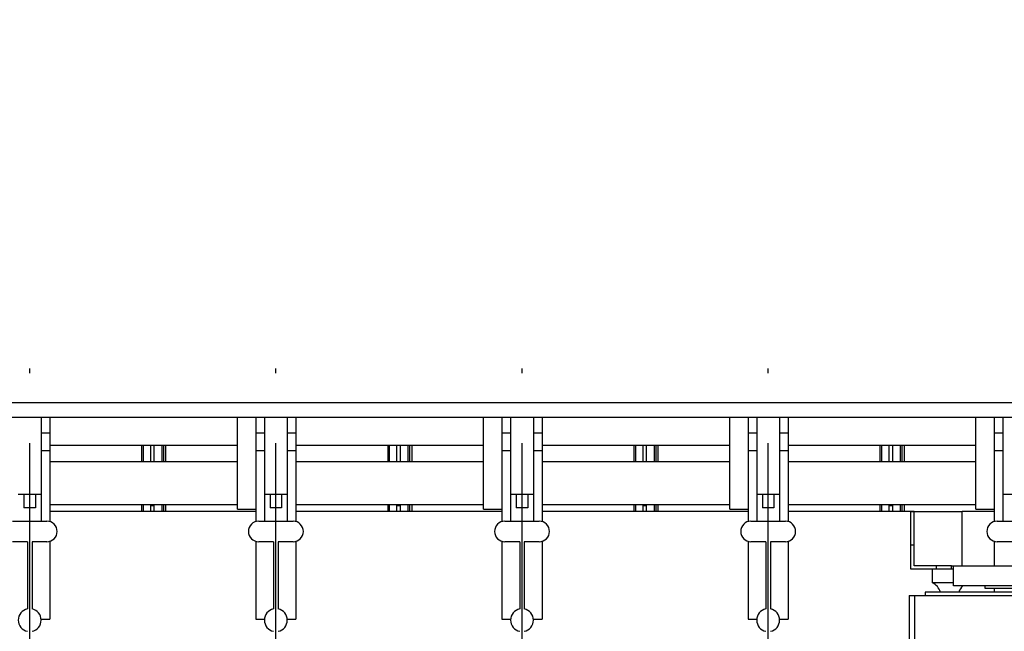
# Model space of a CAD drawing. Header units: millimetres. Extents: x 0 to 1189, y 0 to 841.
# Tile 120 of 131: x 473 to 542, y 722 to 765. Entities that reach past the tile are written whole.
import ezdxf
from ezdxf.enums import TextEntityAlignment as Align

# ---------------------------------------------------------------- set-up
doc = ezdxf.new("R2010")
doc.units = ezdxf.units.MM
doc.header["$LTSCALE"] = 65.395
doc.linetypes.add('CENTER', pattern=[0.6, 0.375, -0.075, 0.075, -0.075])
doc.layers.get('0').update_dxf_attribs({"linetype": 'CONTINUOUS'})
for name, color, linetype in [('25007_040000_IMO-2_SKL_PBL2022', 7, 'CONTINUOUS'), ('25007_040000_IMO-2_SKL_PBL2023', 7, 'CONTINUOUS'), ('25007_040000_IMO-2_SKL_PBL2025', 7, 'CONTINUOUS'), ('25007_040000_IMO-2_SKL_PBL2027', 7, 'CONTINUOUS'), ('25007_040000_TLKGS_KS_V_ABL1915', 7, 'CONTINUOUS'), ('25007_041000_TLKGS_KS_V_ABL1916', 7, 'CONTINUOUS'), ('25007_731000_20_SIMPLE1_B_ABL1917', 7, 'CONTINUOUS'), ('25007_731000_20_SIMPLE1_T1_B_PBL1918', 7, 'CONTINUOUS'), ('25007_733000_05_SIMPLE1_A_ABL1960', 7, 'CONTINUOUS'), ('25007_733000_05_SIMPLE1_T1_A_PBL1961', 7, 'CONTINUOUS'), ('25007_884500_26_SIMPLE1_T1_X_PBL1981', 7, 'CONTINUOUS'), ('25007_884500_26_SIMPLE1_T2_X_PBL1992', 7, 'CONTINUOUS'), ('25007_884500_26_SIMPLE1_T3_X_PBL1991', 7, 'CONTINUOUS'), ('25007_884500_26_SIMPLE1_X_ABL1980', 7, 'CONTINUOUS'), ('25007_884500_28_SIMPLE1_T1_X_PBL1983', 7, 'CONTINUOUS'), ('25007_884500_28_SIMPLE1_T2_X_PBL1993', 7, 'CONTINUOUS'), ('25007_884500_28_SIMPLE1_T3_X_PBL1994', 7, 'CONTINUOUS'), ('25007_884500_28_SIMPLE1_X_ABL1982', 7, 'CONTINUOUS'), ('25087_000000_IMO-2_SKL_PBL1792', 7, 'CONTINUOUS'), ('25087_000000_IMO-2_SKL_PBL1794', 7, 'CONTINUOUS'), ('25087_000000_IMO-2_SKL_PBL1795', 7, 'CONTINUOUS'), ('25087_000000_IMO-2_SKL_PBL1798', 7, 'CONTINUOUS'), ('25087_000000_IMO-2_SKL_PBL1800', 7, 'CONTINUOUS'), ('25087_000000_IMO-2_SKL_PBL1802', 7, 'CONTINUOUS'), ('25087_000000_IMO-2_SKL_PBL1803', 7, 'CONTINUOUS'), ('25087_000000_TLKGS_MARKETING_ABL1591', 7, 'CONTINUOUS'), ('25087_000000_TRENNSTELLEN_TLKGS_PBL1793', 7, 'CONTINUOUS'), ('25087_030000_TLKGS_V_ABL1592', 7, 'CONTINUOUS'), ('25087_100000_TLKGS_V_ABL1769', 7, 'CONTINUOUS'), ('25087_111000_21_SIMPLE1_A_ABL1770', 7, 'CONTINUOUS'), ('25087_111000_21_SIMPLE1_T1_A_PBL1771', 7, 'CONTINUOUS'), ('25087_111000_21_SIMPLE1_T2_A_PBL1872', 7, 'CONTINUOUS'), ('25087_111000_21_SIMPLE1_T2_A_PBL1879', 7, 'CONTINUOUS'), ('25087_111000_21_SIMPLE1_T2_A_PBL1953', 7, 'CONTINUOUS'), ('25087_111000_21_SIMPLE1_T2_A_PBL1968', 7, 'CONTINUOUS'), ('25087_111000_21_SIMPLE1_T2_A_PBL1990', 7, 'CONTINUOUS'), ('25087_111200_24_SIMPLE1_X_ABL1799', 7, 'CONTINUOUS'), ('25087_122000_01_SIMPLE1_D_ABL1801', 7, 'CONTINUOUS'), ('25087_171000_21_SIMPLE1_A_ABL2028', 7, 'CONTINUOUS'), ('25087_171000_21_SIMPLE1_T1_A_PBL2029', 7, 'CONTINUOUS'), ('25087_700000_TLKGS_V_ABL1593', 7, 'CONTINUOUS'), ('25087_727000_27_SIMPLE1_B_ABL1594', 7, 'CONTINUOUS'), ('25087_727000_27_SIMPLE1_T1_B_PBL1595', 7, 'CONTINUOUS'), ('25087_727200_01_SIMPLE1_T1_X_PBL1850', 7, 'CONTINUOUS'), ('25087_727200_01_SIMPLE1_X_ABL1849', 7, 'CONTINUOUS'), ('25087_800000_TLKGS_V_ABL1796', 7, 'CONTINUOUS'), ('25087_832000_02_SIMPLE1_B_ABL1797', 7, 'CONTINUOUS'), ('25087_832000_02_SIMPLE1_T1_B_PBL1832', 7, 'CONTINUOUS'), ('8M25C_GENSET_KPL_GRUNDRAHMEN_ABL1678', 7, 'CONTINUOUS'), ('new_view_8_VBL1588', 7, 'CONTINUOUS')]:
    doc.layers.add(name, color=color, linetype=linetype)
doc.styles.get("Standard").update_dxf_attribs({"font": 'txt', "width": 0.6})
doc.dimstyles.new('DIMSTYLE_2', dxfattribs={"dimtxt": 3.5, "dimasz": 3.5, "dimexe": 1.8, "dimexo": 0, "dimgap": 0.875, "dimtad": 1, "dimlfac": 25, "dimdsep": 46, "dimtxsty": 'Standard', "dimblk": '_FILLED', "dimblk1": '_FILLED', "dimblk2": '_FILLED', "dimcen": 0.09, "dimadec": 0, "dimazin": 0, "dimtp": 2, "dimtm": 2, "dimtfac": 1, "dimtofl": 0, "dimtmove": 0, "dimatfit": 3, "dimldrblk": '_FILLED', "dimfxl": 1, "dimtolj": 1, "dimarcsym": 0})

# ---------------------------------------------------------------- blocks, each defined once
blk = doc.blocks.new('_FILLED')
at = {"color": 0, "linetype": 'ByBlock'}
blk.add_solid([(0, 0), (-1, 0.167), (-1, -0.167)], dxfattribs=at)
blk = doc.blocks.new('*D12')
at = {"color": 2, "linetype": 'Continuous'}
for p, q in [((371.92, 794.92), (371.92, 806.714)), ((560, 740.6), (560, 806.714)), ((371.92, 804.914), (465.96, 804.914)), ((560, 804.914), (465.96, 804.914))]:
    blk.add_line(p, q, dxfattribs=at)
at = {"color": 2, "linetype": 'Continuous', "xscale": 3.5, "yscale": 3.5, "zscale": 3.5, "rotation": 180}
blk.add_blockref('_FILLED', (371.92, 804.914), dxfattribs=at)
at = {"color": 2, "linetype": 'Continuous', "xscale": 3.5, "yscale": 3.5, "zscale": 3.5}
blk.add_blockref('_FILLED', (560, 804.914), dxfattribs=at)
at = {"color": 2, "linetype": 'Continuous', "width": 0.690476}
blk.add_text('4702', height=3.5, dxfattribs=at).set_placement((465.96, 805.789), align=Align.CENTER)
blk = doc.blocks.new('25087_727000_27_SIMPLE1_T1_B_PBL1595', base_point=(472.175, 762.173))
at = {"layer": '25087_727000_27_SIMPLE1_T1_B_PBL1595', "color": 7, "linetype": 'Continuous'}
for p, q in [((571.68, 738.2), (429.946, 738.2)), ((571.68, 737.16), (429.946, 737.16))]:
    blk.add_line(p, q, dxfattribs=at)
blk = doc.blocks.new('25087_000000_IMO-2_SKL_PBL1803', base_point=(496.94, 701.1))
at = {"layer": '25087_000000_IMO-2_SKL_PBL1803', "color": 40, "linetype": 'Continuous'}
for p, q in [((489.8, 730.6), (475.4, 730.6)), ((507, 730.6), (492.6, 730.6)), ((524.2, 730.6), (509.8, 730.6)), ((535.56, 730.6), (527, 730.6)), ((541.4, 730.6), (539.16, 730.6))]:
    blk.add_line(p, q, dxfattribs=at)
blk = doc.blocks.new('25087_727000_27_SIMPLE1_B_ABL1594', base_point=(476.275, 729.393))
at = {"layer": '25087_000000_IMO-2_SKL_PBL1803'}
blk.add_blockref('25087_000000_IMO-2_SKL_PBL1803', (496.94, 701.1), dxfattribs=at)
at = {"layer": '25087_727000_27_SIMPLE1_T1_B_PBL1595'}
blk.add_blockref('25087_727000_27_SIMPLE1_T1_B_PBL1595', (472.175, 762.173), dxfattribs=at)
blk = doc.blocks.new('25087_727200_01_SIMPLE1_T1_X_PBL1850', base_point=(499.8, 729.68))
at = {"layer": '25087_727200_01_SIMPLE1_T1_X_PBL1850', "color": 7, "linetype": 'Continuous'}
for p, q in [((474.8, 737.16), (474.8, 729.92)), ((475.4, 737.16), (475.4, 729.892)), ((489.8, 737.16), (489.8, 729.892)), ((490.4, 737.16), (490.4, 729.92)), ((492, 737.16), (492, 729.92)), ((492.6, 737.16), (492.6, 729.892)), ((507, 737.16), (507, 729.892)), ((507.6, 737.16), (507.6, 729.92)), ((509.2, 737.16), (509.2, 729.92)), ((509.8, 737.16), (509.8, 729.892)), ((524.2, 737.16), (524.2, 729.892)), ((524.8, 737.16), (524.8, 729.92)), ((526.4, 737.16), (526.4, 729.92)), ((527, 737.16), (527, 729.892)), ((541.4, 737.16), (541.4, 729.892)), ((542, 737.16), (542, 729.92)), ((474.8, 736.104), (475.4, 736.104)), ((489.8, 736.104), (490.4, 736.104)), ((492, 736.104), (492.6, 736.104)), ((507, 736.104), (507.6, 736.104)), ((509.2, 736.104), (509.8, 736.104)), ((524.2, 736.104), (524.8, 736.104)), ((526.4, 736.104), (527, 736.104)), ((541.4, 736.104), (542, 736.104)), ((474.8, 734.864), (475.4, 734.864)), ((489.8, 734.864), (490.4, 734.864)), ((492, 734.864), (492.6, 734.864)), ((507, 734.864), (507.6, 734.864)), ((509.2, 734.864), (509.8, 734.864)), ((524.2, 734.864), (524.8, 734.864)), ((526.4, 734.864), (527, 734.864)), ((541.4, 734.864), (542, 734.864)), ((473.2, 731.8), (474.8, 731.8)), ((473.6, 731.8), (473.6, 730.84)), ((474.4, 731.8), (474.4, 730.84)), ((490.4, 731.8), (492, 731.8)), ((490.8, 731.8), (490.8, 730.84)), ((491.6, 731.8), (491.6, 730.84)), ((507.6, 731.8), (509.2, 731.8)), ((508, 731.8), (508, 730.84)), ((508.8, 731.8), (508.8, 730.84)), ((524.8, 731.8), (526.4, 731.8)), ((525.2, 731.8), (525.2, 730.84)), ((526, 731.8), (526, 730.84)), ((542, 731.8), (543.6, 731.8)), ((474.4, 730.84), (473.6, 730.84)), ((491.6, 730.84), (490.8, 730.84)), ((508.8, 730.84), (508, 730.84)), ((526, 730.84), (525.2, 730.84)), ((472.8, 729.92), (475.2, 729.92)), ((490, 729.92), (492.4, 729.92)), ((507.2, 729.92), (509.6, 729.92)), ((524.4, 729.92), (526.8, 729.92)), ((541.6, 729.92), (544, 729.92)), ((473.84, 728.48), (472.8, 728.48)), ((473.84, 728.48), (473.84, 723.784)), ((474.16, 728.48), (474.16, 723.784)), ((475.2, 728.48), (474.16, 728.48)), ((475.4, 728.508), (475.4, 723.064)), ((489.8, 728.508), (489.8, 723.064)), ((491.04, 728.48), (490, 728.48)), ((491.04, 728.48), (491.04, 723.784)), ((491.36, 728.48), (491.36, 723.784)), ((492.4, 728.48), (491.36, 728.48)), ((492.6, 728.508), (492.6, 723.064)), ((507, 728.508), (507, 723.064)), ((508.24, 728.48), (507.2, 728.48)), ((508.24, 728.48), (508.24, 723.784)), ((508.56, 728.48), (508.56, 723.784)), ((509.6, 728.48), (508.56, 728.48)), ((509.8, 728.508), (509.8, 723.064)), ((524.2, 728.508), (524.2, 723.064)), ((525.44, 728.48), (524.4, 728.48)), ((525.44, 728.48), (525.44, 723.784)), ((525.76, 728.48), (525.76, 723.784)), ((526.8, 728.48), (525.76, 728.48)), ((527, 728.508), (527, 723.064)), ((541.4, 728.508), (541.4, 726.8)), ((542.64, 728.48), (541.6, 728.48)), ((541.4, 725.2), (541.4, 724.96)), ((474.797, 723.064), (475.4, 723.064)), ((489.8, 723.064), (490.403, 723.064)), ((491.997, 723.064), (492.6, 723.064)), ((507, 723.064), (507.603, 723.064)), ((509.197, 723.064), (509.8, 723.064)), ((524.2, 723.064), (524.803, 723.064)), ((526.397, 723.064), (527, 723.064))]:
    blk.add_line(p, q, dxfattribs=at)
for centre, radius, start, end in [((475.2, 729.2), 0.72, 270, 90), ((490, 729.2), 0.72, 90, 270), ((492.4, 729.2), 0.72, 270, 90), ((507.2, 729.2), 0.72, 90, 270), ((509.6, 729.2), 0.72, 270, 90), ((524.4, 729.2), 0.72, 90, 270), ((526.8, 729.2), 0.72, 270, 90), ((541.6, 729.2), 0.72, 90, 270), ((474, 723), 0.8, 101.53696, 258.46304), ((474, 723), 0.8, 281.53696, 78.46304), ((491.2, 723), 0.8, 101.53696, 258.46304), ((491.2, 723), 0.8, 281.53696, 78.46304), ((508.4, 723), 0.8, 101.53696, 258.46304), ((508.4, 723), 0.8, 281.53696, 78.46304), ((525.6, 723), 0.8, 101.53696, 258.46304), ((525.6, 723), 0.8, 281.53696, 78.46304)]:
    blk.add_arc(centre, radius, start, end, dxfattribs=at)
blk = doc.blocks.new('25087_727200_01_SIMPLE1_X_ABL1849', base_point=(499.8, 729.6801))
at = {"layer": '25087_727200_01_SIMPLE1_T1_X_PBL1850'}
blk.add_blockref('25087_727200_01_SIMPLE1_T1_X_PBL1850', (499.8, 729.6801), dxfattribs=at)
blk = doc.blocks.new('25087_700000_TLKGS_V_ABL1593', base_point=(476.275, 729.393))
at = {"layer": '25087_727000_27_SIMPLE1_B_ABL1594'}
blk.add_blockref('25087_727000_27_SIMPLE1_B_ABL1594', (476.275, 729.393), dxfattribs=at)
at = {"layer": '25087_727200_01_SIMPLE1_X_ABL1849'}
blk.add_blockref('25087_727200_01_SIMPLE1_X_ABL1849', (499.8, 729.68), dxfattribs=at)
blk = doc.blocks.new('25087_111000_21_SIMPLE1_T1_A_PBL1771', base_point=(497.3, 701.1))
at = {"layer": '25087_111000_21_SIMPLE1_T1_A_PBL1771', "color": 7, "linetype": 'Continuous'}
for p, q in [((489.8, 730.6), (475.4, 730.6)), ((507, 730.6), (492.6, 730.6)), ((524.2, 730.6), (509.8, 730.6)), ((535.56, 730.6), (527, 730.6)), ((541.4, 730.6), (539.16, 730.6))]:
    blk.add_line(p, q, dxfattribs=at)
blk = doc.blocks.new('25087_000000_IMO-2_SKL_PBL1795', base_point=(496.94, 701.1))
at = {"layer": '25087_000000_IMO-2_SKL_PBL1795', "color": 40, "linetype": 'Continuous'}
for p, q in [((489.8, 730.6), (475.4, 730.6)), ((507, 730.6), (492.6, 730.6)), ((524.2, 730.6), (509.8, 730.6)), ((535.56, 730.6), (527, 730.6)), ((541.4, 730.6), (539.16, 730.6))]:
    blk.add_line(p, q, dxfattribs=at)
blk = doc.blocks.new('25087_111000_21_SIMPLE1_T2_A_PBL1872', base_point=(473.96, 732.921))
at = {"layer": '25087_111000_21_SIMPLE1_T2_A_PBL1872', "color": 7, "linetype": 'Continuous'}
for p, q in [((465.48, 735.242), (465.48, 734.084)), ((466.051, 734.084), (466.051, 735.242)), ((466.164, 734.084), (466.164, 735.242)), ((466.319, 734.084), (466.319, 735.242)), ((481.837, 734.084), (481.837, 735.242)), ((481.949, 734.084), (481.949, 735.242)), ((482.44, 735.242), (482.44, 734.084)), ((465.48, 731.084), (465.48, 730.6)), ((466.051, 730.6), (466.051, 731.084)), ((466.164, 730.6), (466.164, 731.084)), ((466.319, 730.6), (466.319, 731.084)), ((481.837, 730.6), (481.837, 731.084)), ((481.949, 730.6), (481.949, 731.084)), ((482.44, 731.084), (482.44, 730.6))]:
    blk.add_line(p, q, dxfattribs=at)
blk = doc.blocks.new('25087_111000_21_SIMPLE1_T2_A_PBL1879', base_point=(491.16, 732.921))
at = {"layer": '25087_111000_21_SIMPLE1_T2_A_PBL1879', "color": 7, "linetype": 'Continuous'}
for p, q in [((482.68, 735.242), (482.68, 734.084)), ((483.251, 734.084), (483.251, 735.242)), ((483.364, 734.084), (483.364, 735.242)), ((483.519, 734.084), (483.519, 735.242)), ((499.037, 734.084), (499.037, 735.242)), ((499.149, 734.084), (499.149, 735.242)), ((499.64, 735.242), (499.64, 734.084)), ((482.68, 731.084), (482.68, 730.6)), ((483.251, 730.6), (483.251, 731.084)), ((483.364, 730.6), (483.364, 731.084)), ((483.519, 730.6), (483.519, 731.084)), ((499.037, 730.6), (499.037, 731.084)), ((499.149, 730.6), (499.149, 731.084)), ((499.64, 731.084), (499.64, 730.6))]:
    blk.add_line(p, q, dxfattribs=at)
blk = doc.blocks.new('25087_111000_21_SIMPLE1_T2_A_PBL1953', base_point=(508.36, 732.921))
at = {"layer": '25087_111000_21_SIMPLE1_T2_A_PBL1953', "color": 7, "linetype": 'Continuous'}
for p, q in [((499.88, 735.242), (499.88, 734.084)), ((500.451, 734.084), (500.451, 735.242)), ((500.564, 734.084), (500.564, 735.242)), ((500.719, 734.084), (500.719, 735.242)), ((516.237, 734.084), (516.237, 735.242)), ((516.349, 734.084), (516.349, 735.242)), ((516.84, 735.242), (516.84, 734.084)), ((499.88, 731.084), (499.88, 730.6)), ((500.451, 730.6), (500.451, 731.084)), ((500.564, 730.6), (500.564, 731.084)), ((500.719, 730.6), (500.719, 731.084)), ((516.237, 730.6), (516.237, 731.084)), ((516.349, 730.6), (516.349, 731.084)), ((516.84, 731.084), (516.84, 730.6))]:
    blk.add_line(p, q, dxfattribs=at)
blk = doc.blocks.new('25087_111000_21_SIMPLE1_T2_A_PBL1968', base_point=(525.56, 732.921))
at = {"layer": '25087_111000_21_SIMPLE1_T2_A_PBL1968', "color": 7, "linetype": 'Continuous'}
for p, q in [((517.08, 735.242), (517.08, 734.084)), ((517.651, 734.084), (517.651, 735.242)), ((517.764, 734.084), (517.764, 735.242)), ((517.919, 734.084), (517.919, 735.242)), ((533.437, 734.084), (533.437, 735.242)), ((533.549, 734.084), (533.549, 735.242)), ((534.04, 735.242), (534.04, 734.084)), ((517.08, 731.084), (517.08, 730.6)), ((517.651, 730.6), (517.651, 731.084)), ((517.764, 730.6), (517.764, 731.084)), ((517.919, 730.6), (517.919, 731.084)), ((533.437, 730.6), (533.437, 731.084)), ((533.549, 730.6), (533.549, 731.084)), ((534.04, 731.084), (534.04, 730.6))]:
    blk.add_line(p, q, dxfattribs=at)
blk = doc.blocks.new('25087_111000_21_SIMPLE1_T2_A_PBL1990', base_point=(542.76, 732.921))
at = {"layer": '25087_111000_21_SIMPLE1_T2_A_PBL1990', "color": 7, "linetype": 'Continuous'}
for p, q in [((534.28, 735.242), (534.28, 734.084)), ((534.851, 734.084), (534.851, 735.242)), ((534.964, 734.084), (534.964, 735.242)), ((535.119, 734.084), (535.119, 735.242)), ((550.637, 734.084), (550.637, 735.242)), ((550.749, 734.084), (550.749, 735.242)), ((551.24, 735.242), (551.24, 734.084)), ((534.28, 731.084), (534.28, 730.6)), ((534.851, 730.6), (534.851, 731.084)), ((534.964, 730.6), (534.964, 731.084)), ((535.119, 730.6), (535.119, 731.084)), ((550.637, 730.6), (550.637, 731.084)), ((550.749, 730.6), (550.749, 731.084)), ((551.24, 731.084), (551.24, 730.6))]:
    blk.add_line(p, q, dxfattribs=at)
blk = doc.blocks.new('25087_111000_21_SIMPLE1_A_ABL1770', base_point=(497.3, 704.38))
at = {"layer": '25087_000000_IMO-2_SKL_PBL1795'}
blk.add_blockref('25087_000000_IMO-2_SKL_PBL1795', (496.94, 701.1), dxfattribs=at)
at = {"layer": '25087_111000_21_SIMPLE1_T1_A_PBL1771'}
blk.add_blockref('25087_111000_21_SIMPLE1_T1_A_PBL1771', (497.3, 701.1), dxfattribs=at)
at = {"layer": '25087_111000_21_SIMPLE1_T2_A_PBL1872'}
blk.add_blockref('25087_111000_21_SIMPLE1_T2_A_PBL1872', (473.96, 732.921), dxfattribs=at)
at = {"layer": '25087_111000_21_SIMPLE1_T2_A_PBL1879'}
blk.add_blockref('25087_111000_21_SIMPLE1_T2_A_PBL1879', (491.16, 732.921), dxfattribs=at)
at = {"layer": '25087_111000_21_SIMPLE1_T2_A_PBL1953'}
blk.add_blockref('25087_111000_21_SIMPLE1_T2_A_PBL1953', (508.36, 732.921), dxfattribs=at)
at = {"layer": '25087_111000_21_SIMPLE1_T2_A_PBL1968'}
blk.add_blockref('25087_111000_21_SIMPLE1_T2_A_PBL1968', (525.56, 732.921), dxfattribs=at)
at = {"layer": '25087_111000_21_SIMPLE1_T2_A_PBL1990'}
blk.add_blockref('25087_111000_21_SIMPLE1_T2_A_PBL1990', (542.76, 732.921), dxfattribs=at)
blk = doc.blocks.new('25087_000000_IMO-2_SKL_PBL1800', base_point=(496.94, 701.1))
at = {"layer": '25087_000000_IMO-2_SKL_PBL1800', "color": 40, "linetype": 'Continuous'}
for p, q in [((489.8, 730.6), (475.4, 730.6)), ((507, 730.6), (492.6, 730.6)), ((524.2, 730.6), (509.8, 730.6)), ((535.56, 730.6), (527, 730.6)), ((541.4, 730.6), (539.16, 730.6))]:
    blk.add_line(p, q, dxfattribs=at)
blk = doc.blocks.new('25087_111200_24_SIMPLE1_X_ABL1799', base_point=(496.94, 701.1))
at = {"layer": '25087_000000_IMO-2_SKL_PBL1800'}
blk.add_blockref('25087_000000_IMO-2_SKL_PBL1800', (496.94, 701.1), dxfattribs=at)
blk = doc.blocks.new('25087_000000_IMO-2_SKL_PBL1802', base_point=(496.94, 701.1))
at = {"layer": '25087_000000_IMO-2_SKL_PBL1802', "color": 40, "linetype": 'Continuous'}
for p, q in [((489.8, 730.6), (475.4, 730.6)), ((507, 730.6), (492.6, 730.6)), ((524.2, 730.6), (509.8, 730.6)), ((535.56, 730.6), (527, 730.6)), ((541.4, 730.6), (539.16, 730.6))]:
    blk.add_line(p, q, dxfattribs=at)
blk = doc.blocks.new('25087_122000_01_SIMPLE1_D_ABL1801', base_point=(496.94, 701.1))
at = {"layer": '25087_000000_IMO-2_SKL_PBL1802'}
blk.add_blockref('25087_000000_IMO-2_SKL_PBL1802', (496.94, 701.1), dxfattribs=at)
blk = doc.blocks.new('25087_171000_21_SIMPLE1_T1_A_PBL2029', base_point=(508.62, 733.88))
at = {"layer": '25087_171000_21_SIMPLE1_T1_A_PBL2029', "color": 7, "linetype": 'Continuous'}
for p, q in [((482.68, 731), (482.44, 731)), ((499.88, 731), (499.64, 731)), ((517.08, 731), (516.84, 731)), ((534.28, 731), (534.04, 731))]:
    blk.add_line(p, q, dxfattribs=at)
blk = doc.blocks.new('25087_171000_21_SIMPLE1_A_ABL2028', base_point=(508.62, 733.88))
at = {"layer": '25087_171000_21_SIMPLE1_T1_A_PBL2029'}
blk.add_blockref('25087_171000_21_SIMPLE1_T1_A_PBL2029', (508.62, 733.88), dxfattribs=at)
blk = doc.blocks.new('25087_100000_TLKGS_V_ABL1769', base_point=(497.3, 704.38))
at = {"layer": '25087_111000_21_SIMPLE1_A_ABL1770'}
blk.add_blockref('25087_111000_21_SIMPLE1_A_ABL1770', (497.3, 704.38), dxfattribs=at)
at = {"layer": '25087_111200_24_SIMPLE1_X_ABL1799'}
blk.add_blockref('25087_111200_24_SIMPLE1_X_ABL1799', (496.94, 701.1), dxfattribs=at)
at = {"layer": '25087_122000_01_SIMPLE1_D_ABL1801'}
blk.add_blockref('25087_122000_01_SIMPLE1_D_ABL1801', (496.94, 701.1), dxfattribs=at)
at = {"layer": '25087_171000_21_SIMPLE1_A_ABL2028'}
blk.add_blockref('25087_171000_21_SIMPLE1_A_ABL2028', (508.62, 733.88), dxfattribs=at)
blk = doc.blocks.new('25087_000000_IMO-2_SKL_PBL1798', base_point=(496.94, 701.1))
at = {"layer": '25087_000000_IMO-2_SKL_PBL1798', "color": 40, "linetype": 'Continuous'}
for p, q in [((489.8, 730.6), (475.4, 730.6)), ((507, 730.6), (492.6, 730.6)), ((524.2, 730.6), (509.8, 730.6)), ((535.56, 730.6), (527, 730.6)), ((541.4, 730.6), (539.16, 730.6))]:
    blk.add_line(p, q, dxfattribs=at)
blk = doc.blocks.new('25087_832000_02_SIMPLE1_T1_B_PBL1832', base_point=(496.98, 733.961))
at = {"layer": '25087_832000_02_SIMPLE1_T1_B_PBL1832', "color": 7, "linetype": 'Continuous'}
for p, q in [((488.52, 730.762), (488.52, 737.16)), ((505.72, 730.762), (505.72, 737.16)), ((522.92, 730.762), (522.92, 737.16)), ((540.12, 730.762), (540.12, 737.16)), ((475.4, 735.242), (488.52, 735.242)), ((492.6, 735.242), (505.72, 735.242)), ((509.8, 735.242), (522.92, 735.242)), ((527, 735.242), (540.12, 735.242)), ((475.4, 734.084), (488.52, 734.084)), ((492.6, 734.084), (505.72, 734.084)), ((509.8, 734.084), (522.92, 734.084)), ((527, 734.084), (540.12, 734.084)), ((475.4, 731.084), (488.52, 731.084)), ((488.52, 730.762), (489.8, 730.762)), ((492.6, 731.084), (505.72, 731.084)), ((505.72, 730.762), (507, 730.762)), ((509.8, 731.084), (522.92, 731.084)), ((522.92, 730.762), (524.2, 730.762)), ((527, 731.084), (540.12, 731.084)), ((540.12, 730.762), (541.4, 730.762))]:
    blk.add_line(p, q, dxfattribs=at)
blk = doc.blocks.new('25087_832000_02_SIMPLE1_B_ABL1797', base_point=(496.94, 704.38))
at = {"layer": '25087_000000_IMO-2_SKL_PBL1798'}
blk.add_blockref('25087_000000_IMO-2_SKL_PBL1798', (496.94, 701.1), dxfattribs=at)
at = {"layer": '25087_832000_02_SIMPLE1_T1_B_PBL1832'}
blk.add_blockref('25087_832000_02_SIMPLE1_T1_B_PBL1832', (496.98, 733.961), dxfattribs=at)
blk = doc.blocks.new('25087_800000_TLKGS_V_ABL1796', base_point=(496.94, 704.3801))
at = {"layer": '25087_832000_02_SIMPLE1_B_ABL1797'}
blk.add_blockref('25087_832000_02_SIMPLE1_B_ABL1797', (496.94, 704.3801), dxfattribs=at)
blk = doc.blocks.new('25087_030000_TLKGS_V_ABL1592', base_point=(476.635, 729.393))
at = {"layer": '25087_100000_TLKGS_V_ABL1769'}
blk.add_blockref('25087_100000_TLKGS_V_ABL1769', (497.3, 704.38), dxfattribs=at)
at = {"layer": '25087_700000_TLKGS_V_ABL1593'}
blk.add_blockref('25087_700000_TLKGS_V_ABL1593', (476.275, 729.393), dxfattribs=at)
at = {"layer": '25087_800000_TLKGS_V_ABL1796'}
blk.add_blockref('25087_800000_TLKGS_V_ABL1796', (496.94, 704.38), dxfattribs=at)
blk = doc.blocks.new('25007_731000_20_SIMPLE1_T1_B_PBL1918', base_point=(580.94, 687.72))
at = {"layer": '25007_731000_20_SIMPLE1_T1_B_PBL1918', "color": 7, "linetype": 'Continuous'}
for p, q in [((580.6, 702.84), (580.92, 702.84)), ((580.92, 702.84), (580.92, 697.5)), ((581.28, 701.04), (580.92, 701.4)), ((580.92, 690.7), (580.92, 678.72)), ((581.28, 678.96), (581.04, 678.72)), ((580.92, 676.32), (580.92, 675.072)), ((580.92, 672.672), (580.92, 672.6)), ((580.92, 672.6), (581.28, 672.6))]:
    blk.add_line(p, q, dxfattribs=at)
blk = doc.blocks.new('25007_040000_IMO-2_SKL_PBL2027', base_point=(565.64, 701.1))
at = {"layer": '25007_040000_IMO-2_SKL_PBL2027', "color": 40, "linetype": 'Continuous'}
for p, q in [((558.6, 730.6), (551.4, 730.6)), ((563.96, 730.6), (561.4, 730.6)), ((579.88, 730.6), (567.56, 730.6)), ((579.88, 702.687), (579.88, 730.6)), ((579.88, 697.5), (579.88, 701.004)), ((579.88, 687.196), (579.88, 690.7)), ((579.88, 678.72), (579.88, 685.513)), ((579.88, 675.072), (579.88, 676.32)), ((579.88, 671.6), (579.88, 672.672))]:
    blk.add_line(p, q, dxfattribs=at)
blk = doc.blocks.new('25007_731000_20_SIMPLE1_B_ABL1917', base_point=(566.34, 701.1))
at = {"layer": '25007_040000_IMO-2_SKL_PBL2027'}
blk.add_blockref('25007_040000_IMO-2_SKL_PBL2027', (565.64, 701.1), dxfattribs=at)
at = {"layer": '25007_731000_20_SIMPLE1_T1_B_PBL1918'}
blk.add_blockref('25007_731000_20_SIMPLE1_T1_B_PBL1918', (580.94, 687.72), dxfattribs=at)
blk = doc.blocks.new('25007_733000_05_SIMPLE1_T1_A_PBL1961', base_point=(578, 697.483))
at = {"layer": '25007_733000_05_SIMPLE1_T1_A_PBL1961', "color": 7, "linetype": 'Continuous'}
for p, q in [((573.48, 710.06), (573.339, 709.06)), ((573.48, 710.06), (577.48, 710.06)), ((577.48, 710.06), (577.621, 709.06)), ((572.4, 709.06), (578.56, 709.06)), ((572.4, 709.06), (572.4, 702.42)), ((578.56, 709.06), (578.56, 702.42)), ((584.08, 707.9), (584.48, 707.9)), ((584.08, 707.9), (584.08, 698.257)), ((584.48, 707.9), (584.48, 698.317)), ((572.4, 703.035), (570.374, 702.794)), ((580.28, 702.64), (578.56, 702.844)), ((580.28, 701.004), (580.28, 702.64)), ((569.58, 701.9), (569.58, 686.3)), ((571.48, 701.98), (579.48, 701.98)), ((571.48, 701.98), (571.48, 701.54)), ((572.18, 702.42), (578.78, 702.42)), ((572.18, 702.42), (572.18, 701.98)), ((578.78, 702.42), (578.78, 701.98)), ((579.48, 701.98), (579.48, 701.14)), ((571.08, 701.54), (578.28, 701.54)), ((571.08, 701.54), (571.08, 698.3)), ((578.28, 701.54), (578.28, 698.3)), ((579.48, 701.14), (578.28, 701.14)), ((579.78, 701.004), (580.28, 701.004)), ((579.78, 697.5), (579.78, 701.004)), ((586.12, 698.101), (586.12, 699.465)), ((586.32, 698.101), (586.32, 699.465)), ((581.48, 698.384), (583.48, 698.384)), ((581.48, 698.384), (581.48, 696.698)), ((582.44, 698.357), (584.08, 698.357)), ((582.44, 697.984), (582.44, 698.357)), ((583.48, 698.384), (583.48, 698.357)), ((584.72, 698.577), (584.44, 698.157)), ((584.48, 698.417), (584.72, 698.777)), ((584.72, 698.577), (584.72, 698.777)), ((584.989, 698.288), (585.089, 698.438)), ((585.089, 698.438), (585.089, 698.638)), ((585.089, 698.438), (585.162, 698.401)), ((585.162, 698.401), (585.248, 698.53)), ((585.162, 698.201), (585.162, 698.401)), ((585.248, 698.33), (585.162, 698.201)), ((585.248, 698.33), (585.248, 698.53)), ((578.28, 698.3), (571.08, 698.3)), ((571.88, 698.3), (571.88, 688.3)), ((577.48, 698.3), (577.48, 695.375)), ((578.28, 698.3), (578.28, 688.94)), ((578.28, 697.949), (579.78, 697.949)), ((581.48, 698.184), (582.44, 698.184)), ((581.48, 697.984), (583.48, 697.984)), ((581.48, 697.784), (583.48, 697.784)), ((584.44, 698.157), (582.44, 698.157)), ((583.48, 697.984), (583.48, 697.784)), ((583.48, 697.784), (583.48, 696.698)), ((584.44, 698.157), (584.44, 698.197)), ((585.162, 698.201), (584.989, 698.288)), ((586.028, 698.001), (585.428, 697.481)), ((585.428, 697.655), (585.628, 697.655)), ((585.428, 697.481), (585.428, 697.655)), ((586.028, 698.201), (585.628, 697.855)), ((585.628, 697.655), (585.628, 697.855)), ((586.12, 698.201), (586.028, 698.201)), ((586.028, 698.201), (586.028, 698.001)), ((586.403, 698.001), (586.028, 698.001)), ((586.403, 698.201), (586.32, 698.201)), ((586.403, 695.403), (586.403, 698.201)), ((571.88, 697.46), (571.08, 697.185)), ((571.08, 697.185), (571.08, 691.015)), ((581.48, 697.5), (578.28, 697.5)), ((583.48, 696.944), (585.26, 696.944)), ((585.26, 697.031), (585.46, 697.031)), ((585.26, 696.944), (585.26, 697.031)), ((585.28, 697.031), (585.28, 690.7)), ((585.628, 697.481), (585.711, 697.481)), ((585.711, 697.481), (585.853, 697.604)), ((581.48, 696.698), (583.48, 696.698)), ((585.711, 696.815), (585.28, 696.815)), ((585.711, 696.615), (585.28, 696.615)), ((585.28, 696.269), (586.12, 696.269)), ((585.711, 696.815), (585.711, 696.615)), ((585.84, 696.269), (585.84, 691.928)), ((586.12, 696.269), (586.12, 695.403)), ((585.84, 695.819), (586.12, 695.819)), ((585.84, 695.499), (586.12, 695.499)), ((586.12, 695.403), (586.403, 695.403)), ((577.48, 692.825), (577.48, 688.3)), ((585.28, 691.928), (585.84, 691.928)), ((571.88, 690.74), (571.08, 691.015)), ((585.28, 690.7), (578.28, 690.7)), ((578.28, 690.251), (579.78, 690.251)), ((579.78, 687.196), (579.78, 690.7)), ((577.48, 688.94), (578.28, 688.94)), ((571.88, 688.3), (577.48, 688.3)), ((573.28, 688.3), (573.28, 687.604)), ((576.08, 688.3), (576.08, 687.604)), ((573.28, 687.604), (576.08, 687.604)), ((573.84, 687.604), (573.84, 686.604)), ((575.52, 687.604), (575.52, 686.604)), ((580.28, 687.196), (579.78, 687.196)), ((580.28, 685.56), (580.28, 687.196)), ((578.16, 686.22), (571.2, 686.22)), ((573.84, 686.604), (572.501, 686.22)), ((573.84, 686.604), (575.52, 686.604)), ((575.52, 686.604), (576.859, 686.22)), ((570.374, 685.406), (570.815, 685.354)), ((578.545, 685.354), (580.28, 685.56)), ((578.16, 685.18), (571.2, 685.18)), ((572.275, 685.18), (574.574, 684.906)), ((574.786, 684.906), (577.085, 685.18))]:
    blk.add_line(p, q, dxfattribs=at)
blk.add_circle((586.22, 699.637), 0.2, dxfattribs=at)
for centre, radius, start, end in [((584.28, 708.124), 0.3, 311.81031, 228.18969), ((570.48, 701.9), 0.9, 96.78897, 180), ((570.48, 686.3), 0.9, 180, 263.21103), ((571.2, 685.7), 0.52, 90, 270), ((578.16, 685.7), 0.52, 270, 90), ((574.68, 685.8), 0.9, 263.21103, 276.78897)]:
    blk.add_arc(centre, radius, start, end, dxfattribs=at)
blk.add_ellipse((584.28, 698.017), major_axis=(0.195, 0.315), ratio=0.145898, start_param=-0.875325, end_param=-0.231824, dxfattribs=at)
for points, knots in [([(584.72, 698.777), (584.753, 698.77), (584.88, 698.738), (585.004, 698.686), (585.089, 698.638)], [0, 0, 0, 0, 0.253178, 1, 1, 1, 1]), ([(585.089, 698.438), (585.004, 698.486), (584.88, 698.538), (584.753, 698.57), (584.72, 698.577)], [0, 0, 0, 0, 0.746822, 1, 1, 1, 1]), ([(585.248, 698.53), (585.353, 698.446), (585.532, 698.242), (585.616, 697.983), (585.628, 697.855)], [0, 0, 0, 0, 0.511084, 1, 1, 1, 1]), ([(585.628, 697.655), (585.616, 697.783), (585.532, 698.042), (585.353, 698.246), (585.248, 698.33)], [0, 0, 0, 0, 0.488916, 1, 1, 1, 1]), ([(584.28, 698.157), (584.254, 698.157), (584.205, 698.162), (584.132, 698.183), (584.08, 698.226), (584.08, 698.257)], [0, 0, 0, 0, 0.324331, 0.612802, 1, 1, 1, 1]), ([(584.44, 698.197), (584.43, 698.19), (584.38, 698.165), (584.323, 698.157), (584.28, 698.157)], [0, 0, 0, 0, 0.216549, 1, 1, 1, 1]), ([(585.853, 697.604), (585.881, 697.629), (585.955, 697.661), (586.072, 697.651), (586.168, 697.588), (586.194, 697.515), (586.194, 697.481)], [0, 0, 0, 0, 0.25594, 0.518983, 0.768743, 1, 1, 1, 1]), ([(586.12, 698.101), (586.12, 698.086), (586.151, 698.059), (586.202, 698.05), (586.261, 698.05), (586.32, 698.075), (586.32, 698.101)], [0, 0, 0, 0, 0.196321, 0.422947, 0.670307, 1, 1, 1, 1]), ([(585.46, 697.031), (585.484, 697.065), (585.568, 697.203), (585.617, 697.362), (585.628, 697.481)], [0, 0, 0, 0, 0.255459, 1, 1, 1, 1]), ([(586.118, 697.546), (585.997, 697.462), (585.79, 697.247), (585.711, 696.955), (585.711, 696.815)], [0, 0, 0, 0, 0.513228, 1, 1, 1, 1]), ([(586.118, 697.346), (585.997, 697.262), (585.79, 697.047), (585.711, 696.755), (585.711, 696.615)], [0, 0, 0, 0, 0.513228, 1, 1, 1, 1]), ([(586.194, 697.481), (586.194, 697.455), (586.179, 697.401), (586.141, 697.361), (586.118, 697.346)], [0, 0, 0, 0, 0.486772, 1, 1, 1, 1])]:
    blk.add_open_spline(points, degree=3, knots=knots, dxfattribs=at)
for points in [[(586.157, 697.581), (586.146, 697.567), (586.133, 697.556), (586.118, 697.546)], [(571.88, 692.825), (571.88, 693.25), (571.889, 694.1), (571.88, 694.95), (571.88, 695.375)], [(577.48, 695.375), (577.48, 694.95), (577.471, 694.1), (577.48, 693.25), (577.48, 692.825)]]:
    blk.add_open_spline(points, degree=3, dxfattribs=at)
blk = doc.blocks.new('25007_040000_IMO-2_SKL_PBL2025', base_point=(565.64, 701.1))
at = {"layer": '25007_040000_IMO-2_SKL_PBL2025', "color": 40, "linetype": 'Continuous'}
for p, q in [((558.6, 730.6), (551.4, 730.6)), ((563.96, 730.6), (561.4, 730.6)), ((579.88, 730.6), (567.56, 730.6)), ((579.88, 702.687), (579.88, 730.6)), ((579.88, 697.5), (579.88, 701.004)), ((579.88, 687.196), (579.88, 690.7)), ((579.88, 678.72), (579.88, 685.513)), ((579.88, 675.072), (579.88, 676.32)), ((579.88, 671.6), (579.88, 672.672))]:
    blk.add_line(p, q, dxfattribs=at)
blk = doc.blocks.new('25007_733000_05_SIMPLE1_A_ABL1960', base_point=(565.64, 701.1))
at = {"layer": '25007_040000_IMO-2_SKL_PBL2025'}
blk.add_blockref('25007_040000_IMO-2_SKL_PBL2025', (565.64, 701.1), dxfattribs=at)
at = {"layer": '25007_733000_05_SIMPLE1_T1_A_PBL1961'}
blk.add_blockref('25007_733000_05_SIMPLE1_T1_A_PBL1961', (578, 697.483), dxfattribs=at)
blk = doc.blocks.new('25007_884500_26_SIMPLE1_T1_X_PBL1981', base_point=(551.56, 704.72))
at = {"layer": '25007_884500_26_SIMPLE1_T1_X_PBL1981', "color": 7, "linetype": 'Continuous'}
for p, q in [((539, 702.8), (539, 706.64)), ((539.56, 706.64), (539.56, 706.16)), ((563.56, 706.64), (563.56, 706.16)), ((564.12, 702.8), (564.12, 706.64)), ((563.56, 706.16), (539.56, 706.16)), ((540.6, 706.16), (540.6, 705.28)), ((562.52, 706.16), (562.52, 705.28)), ((535.56, 705.2), (535.56, 702.8)), ((535.8, 705.2), (535.8, 702.8)), ((540.6, 705.28), (562.52, 705.28)), ((567.32, 705.2), (567.32, 702.8)), ((567.56, 705.2), (567.56, 702.8)), ((535.56, 702.8), (535.8, 702.8)), ((535.8, 702.8), (539, 702.8)), ((567.32, 702.8), (564.12, 702.8)), ((567.56, 702.8), (567.32, 702.8))]:
    blk.add_line(p, q, dxfattribs=at)
blk = doc.blocks.new('25007_884500_26_SIMPLE1_T3_X_PBL1991', base_point=(535.645, 716.72))
at = {"layer": '25007_884500_26_SIMPLE1_T3_X_PBL1991', "color": 7, "linetype": 'Continuous'}
for p, q in [((535.46, 724.72), (535.46, 708.72)), ((535.46, 724.72), (535.83, 724.72)), ((535.46, 708.72), (535.83, 708.72))]:
    blk.add_line(p, q, dxfattribs=at)
blk = doc.blocks.new('25007_884500_26_SIMPLE1_T2_X_PBL1992', base_point=(551.56, 727.9))
at = {"layer": '25007_884500_26_SIMPLE1_T2_X_PBL1992', "color": 7, "linetype": 'Continuous'}
for p, q in [((535.56, 728.24), (535.56, 730.6)), ((535.56, 730.6), (539.16, 730.6)), ((535.8, 728.24), (535.8, 730.6)), ((539.16, 726.8), (539.16, 730.6)), ((567.32, 730.6), (563.96, 730.6)), ((563.96, 726.8), (563.96, 730.6)), ((567.56, 730.6), (567.32, 730.6)), ((567.32, 728.24), (567.32, 730.6)), ((567.56, 728.24), (567.56, 730.6)), ((540.76, 725.2), (540.76, 725.4)), ((550.8, 725.2), (540.76, 725.2)), ((562.36, 725.2), (552.32, 725.2)), ((562.36, 725.2), (562.36, 725.4))]:
    blk.add_line(p, q, dxfattribs=at)
blk = doc.blocks.new('25007_040000_IMO-2_SKL_PBL2023', base_point=(565.64, 701.1))
at = {"layer": '25007_040000_IMO-2_SKL_PBL2023', "color": 40, "linetype": 'Continuous'}
for p, q in [((558.6, 730.6), (551.4, 730.6)), ((563.96, 730.6), (561.4, 730.6)), ((579.88, 730.6), (567.56, 730.6)), ((579.88, 702.687), (579.88, 730.6)), ((579.88, 697.5), (579.88, 701.004)), ((579.88, 687.196), (579.88, 690.7)), ((579.88, 678.72), (579.88, 685.513)), ((579.88, 675.072), (579.88, 676.32)), ((579.88, 671.6), (579.88, 672.672))]:
    blk.add_line(p, q, dxfattribs=at)
blk = doc.blocks.new('25007_884500_26_SIMPLE1_X_ABL1980', base_point=(557.67, 701.1))
at = {"layer": '25007_040000_IMO-2_SKL_PBL2023'}
blk.add_blockref('25007_040000_IMO-2_SKL_PBL2023', (565.64, 701.1), dxfattribs=at)
at = {"layer": '25007_884500_26_SIMPLE1_T1_X_PBL1981'}
blk.add_blockref('25007_884500_26_SIMPLE1_T1_X_PBL1981', (551.56, 704.72), dxfattribs=at)
at = {"layer": '25007_884500_26_SIMPLE1_T2_X_PBL1992'}
blk.add_blockref('25007_884500_26_SIMPLE1_T2_X_PBL1992', (551.56, 727.9), dxfattribs=at)
at = {"layer": '25007_884500_26_SIMPLE1_T3_X_PBL1991'}
blk.add_blockref('25007_884500_26_SIMPLE1_T3_X_PBL1991', (535.645, 716.72), dxfattribs=at)
blk = doc.blocks.new('25007_884500_28_SIMPLE1_T1_X_PBL1983', base_point=(551.56, 705.84))
at = {"layer": '25007_884500_28_SIMPLE1_T1_X_PBL1983', "color": 7, "linetype": 'Continuous'}
for p, q in [((536.56, 708.48), (536.56, 708.72)), ((566.56, 708.48), (566.56, 708.72)), ((536.56, 708.48), (566.56, 708.48)), ((538.56, 708.04), (538.56, 706.64)), ((538.56, 708.04), (564.56, 708.04)), ((564.56, 708.04), (564.56, 706.64)), ((537.08, 707.825), (537.08, 706.88)), ((537.08, 707.825), (538.56, 707.825)), ((564.56, 707.825), (566.04, 707.825)), ((566.04, 707.825), (566.04, 706.88)), ((535.56, 702.8), (535.56, 706.88)), ((535.56, 706.88), (538.506, 706.88)), ((535.8, 706.64), (535.8, 702.8)), ((535.8, 706.64), (538.506, 706.64)), ((538.506, 706.88), (538.506, 706.64)), ((538.506, 706.88), (538.56, 706.88)), ((538.506, 706.64), (564.614, 706.64)), ((539, 702.8), (539, 706.64)), ((564.12, 702.8), (564.12, 706.64)), ((564.56, 706.88), (564.614, 706.88)), ((564.614, 706.88), (567.56, 706.88)), ((564.614, 706.88), (564.614, 706.64)), ((564.614, 706.64), (567.32, 706.64)), ((567.32, 706.64), (567.32, 702.8)), ((567.56, 706.88), (567.56, 702.8)), ((540.6, 706.16), (540.6, 705.28)), ((562.52, 706.16), (562.52, 705.28)), ((535.56, 705.2), (535.8, 705.2)), ((540.6, 705.28), (562.52, 705.28)), ((567.56, 705.2), (567.32, 705.2)), ((535.56, 702.8), (535.8, 702.8)), ((535.8, 702.8), (539, 702.8)), ((567.32, 702.8), (564.12, 702.8)), ((567.56, 702.8), (567.32, 702.8))]:
    blk.add_line(p, q, dxfattribs=at)
for centre, start, end in [((536.509, 708.88), 298.43425, 340.53009), ((540.051, 708.88), 199.46991, 224.65549), ((543.789, 708.88), 315.34451, 340.53009), ((547.331, 708.88), 199.46991, 224.65549), ((555.789, 708.88), 315.34451, 340.53009), ((559.331, 708.88), 199.46991, 224.65549), ((563.069, 708.88), 315.34451, 340.53009), ((566.611, 708.88), 199.46991, 241.56575)]:
    blk.add_arc(centre, 1.2, start, end, dxfattribs=at)
blk = doc.blocks.new('25007_884500_28_SIMPLE1_T2_X_PBL1993', base_point=(551.56, 727.58))
at = {"layer": '25007_884500_28_SIMPLE1_T2_X_PBL1993', "color": 7, "linetype": 'Continuous'}
for p, q in [((535.56, 726.56), (535.56, 730.6)), ((535.8, 730.6), (535.56, 730.6)), ((535.8, 726.8), (535.8, 730.6)), ((535.8, 730.6), (539.16, 730.6)), ((539.16, 726.8), (539.16, 730.6)), ((567.56, 730.6), (563.96, 730.6)), ((563.96, 726.8), (563.96, 730.6)), ((567.32, 726.8), (567.32, 730.6)), ((567.56, 726.56), (567.56, 730.6)), ((535.8, 728.24), (535.56, 728.24)), ((567.56, 728.24), (567.32, 728.24)), ((538.407, 726.56), (535.56, 726.56)), ((538.407, 726.8), (535.8, 726.8)), ((537.08, 725.615), (537.08, 726.56)), ((537.36, 726.56), (537.36, 726.8)), ((538.407, 726.56), (538.407, 726.8)), ((538.407, 726.8), (564.713, 726.8)), ((538.56, 726.56), (538.407, 726.56)), ((538.56, 725.4), (538.56, 726.8)), ((564.56, 725.4), (564.56, 726.8)), ((564.713, 726.56), (564.56, 726.56)), ((567.32, 726.8), (564.713, 726.8)), ((564.713, 726.56), (564.713, 726.8)), ((567.56, 726.56), (564.713, 726.56)), ((565.76, 726.56), (565.76, 726.8)), ((566.04, 725.615), (566.04, 726.56)), ((538.56, 725.615), (537.08, 725.615)), ((564.56, 725.4), (538.56, 725.4)), ((540.76, 725.2), (540.76, 725.4)), ((550.8, 725.2), (540.76, 725.2)), ((562.36, 725.2), (552.32, 725.2)), ((562.36, 725.2), (562.36, 725.4)), ((566.04, 725.615), (564.56, 725.615)), ((536.56, 724.96), (536.56, 724.72)), ((566.56, 724.96), (536.56, 724.96)), ((566.56, 724.96), (566.56, 724.72))]:
    blk.add_line(p, q, dxfattribs=at)
for centre, start, end in [((536.509, 724.56), 19.46991, 61.56575), ((540.051, 724.56), 135.34451, 160.53009), ((549.789, 724.56), 19.46991, 44.65549), ((553.331, 724.56), 135.34451, 160.53009), ((563.069, 724.56), 19.46991, 44.65549), ((566.611, 724.56), 118.43425, 160.53009)]:
    blk.add_arc(centre, 1.2, start, end, dxfattribs=at)
blk = doc.blocks.new('25007_884500_28_SIMPLE1_T3_X_PBL1994', base_point=(551.88, 716.72))
at = {"layer": '25007_884500_28_SIMPLE1_T3_X_PBL1994', "color": 7, "linetype": 'Continuous'}
for p, q in [((535.83, 724.72), (535.83, 708.72)), ((535.83, 724.72), (567.93, 724.72)), ((567.93, 724.72), (567.93, 708.72)), ((535.83, 708.72), (567.93, 708.72))]:
    blk.add_line(p, q, dxfattribs=at)
blk = doc.blocks.new('25007_040000_IMO-2_SKL_PBL2022', base_point=(565.64, 701.1))
at = {"layer": '25007_040000_IMO-2_SKL_PBL2022', "color": 40, "linetype": 'Continuous'}
for p, q in [((558.6, 730.6), (551.4, 730.6)), ((563.96, 730.6), (561.4, 730.6)), ((579.88, 730.6), (567.56, 730.6)), ((579.88, 702.687), (579.88, 730.6)), ((579.88, 697.5), (579.88, 701.004)), ((579.88, 687.196), (579.88, 690.7)), ((579.88, 678.72), (579.88, 685.513)), ((579.88, 675.072), (579.88, 676.32)), ((579.88, 671.6), (579.88, 672.672))]:
    blk.add_line(p, q, dxfattribs=at)
blk = doc.blocks.new('25007_884500_28_SIMPLE1_X_ABL1982', base_point=(557.72, 701.1))
at = {"layer": '25007_040000_IMO-2_SKL_PBL2022'}
blk.add_blockref('25007_040000_IMO-2_SKL_PBL2022', (565.64, 701.1), dxfattribs=at)
at = {"layer": '25007_884500_28_SIMPLE1_T1_X_PBL1983'}
blk.add_blockref('25007_884500_28_SIMPLE1_T1_X_PBL1983', (551.56, 705.84), dxfattribs=at)
at = {"layer": '25007_884500_28_SIMPLE1_T2_X_PBL1993'}
blk.add_blockref('25007_884500_28_SIMPLE1_T2_X_PBL1993', (551.56, 727.58), dxfattribs=at)
at = {"layer": '25007_884500_28_SIMPLE1_T3_X_PBL1994'}
blk.add_blockref('25007_884500_28_SIMPLE1_T3_X_PBL1994', (551.88, 716.72), dxfattribs=at)
blk = doc.blocks.new('25007_041000_TLKGS_KS_V_ABL1916', base_point=(558.37, 701.1))
at = {"layer": '25007_731000_20_SIMPLE1_B_ABL1917'}
blk.add_blockref('25007_731000_20_SIMPLE1_B_ABL1917', (566.34, 701.1), dxfattribs=at)
at = {"layer": '25007_733000_05_SIMPLE1_A_ABL1960'}
blk.add_blockref('25007_733000_05_SIMPLE1_A_ABL1960', (565.64, 701.1), dxfattribs=at)
at = {"layer": '25007_884500_26_SIMPLE1_X_ABL1980'}
blk.add_blockref('25007_884500_26_SIMPLE1_X_ABL1980', (557.67, 701.1), dxfattribs=at)
at = {"layer": '25007_884500_28_SIMPLE1_X_ABL1982'}
blk.add_blockref('25007_884500_28_SIMPLE1_X_ABL1982', (557.72, 701.1), dxfattribs=at)
blk = doc.blocks.new('25007_040000_TLKGS_KS_V_ABL1915', base_point=(558.37, 701.1))
at = {"layer": '25007_041000_TLKGS_KS_V_ABL1916'}
blk.add_blockref('25007_041000_TLKGS_KS_V_ABL1916', (558.37, 701.1), dxfattribs=at)
blk = doc.blocks.new('25087_000000_TLKGS_MARKETING_ABL1591', base_point=(467.401, 729.393))
at = {"layer": '25007_040000_TLKGS_KS_V_ABL1915'}
blk.add_blockref('25007_040000_TLKGS_KS_V_ABL1915', (558.37, 701.1), dxfattribs=at)
at = {"layer": '25087_030000_TLKGS_V_ABL1592'}
blk.add_blockref('25087_030000_TLKGS_V_ABL1592', (476.635, 729.393), dxfattribs=at)
blk = doc.blocks.new('25087_000000_IMO-2_SKL_PBL1792', base_point=(496.94, 701.1))
at = {"layer": '25087_000000_IMO-2_SKL_PBL1792', "color": 40, "linetype": 'Continuous'}
for p, q in [((489.8, 730.6), (475.4, 730.6)), ((507, 730.6), (492.6, 730.6)), ((524.2, 730.6), (509.8, 730.6)), ((535.56, 730.6), (527, 730.6)), ((541.4, 730.6), (539.16, 730.6))]:
    blk.add_line(p, q, dxfattribs=at)
blk = doc.blocks.new('8M25C_GENSET_KPL_GRUNDRAHMEN_ABL1678', base_point=(560.77, 685.1))
at = {"layer": '25087_000000_IMO-2_SKL_PBL1792'}
blk.add_blockref('25087_000000_IMO-2_SKL_PBL1792', (496.94, 701.1), dxfattribs=at)
blk = doc.blocks.new('25087_000000_TRENNSTELLEN_TLKGS_PBL1793', base_point=(496.94, 706.1))
at = {"layer": '25087_000000_TRENNSTELLEN_TLKGS_PBL1793', "color": 40, "linetype": 'Continuous'}
for p, q in [((489.8, 730.6), (475.4, 730.6)), ((507, 730.6), (492.6, 730.6)), ((524.2, 730.6), (509.8, 730.6)), ((535.56, 730.6), (527, 730.6)), ((541.4, 730.6), (539.16, 730.6))]:
    blk.add_line(p, q, dxfattribs=at)
blk = doc.blocks.new('25087_000000_IMO-2_SKL_PBL1794', base_point=(561.66, 706.1))
at = {"layer": '25087_000000_IMO-2_SKL_PBL1794', "color": 2, "linetype": 'CENTER'}
for p, q in [((474, 671.6), (474, 740.6)), ((491.2, 671.6), (491.2, 740.6)), ((508.4, 671.6), (508.4, 740.6)), ((525.6, 671.6), (525.6, 740.6))]:
    blk.add_line(p, q, dxfattribs=at)
at = {"layer": '25087_000000_IMO-2_SKL_PBL1794', "color": 40, "linetype": 'Continuous'}
for p, q in [((489.8, 730.6), (475.4, 730.6)), ((507, 730.6), (492.6, 730.6)), ((524.2, 730.6), (509.8, 730.6)), ((535.56, 730.6), (527, 730.6)), ((541.4, 730.6), (539.16, 730.6))]:
    blk.add_line(p, q, dxfattribs=at)
blk = doc.blocks.new('NEW_VIEW_8_VBL1588', base_point=(537.261, 718.373))
at = {"layer": '25087_000000_IMO-2_SKL_PBL1794'}
blk.add_blockref('25087_000000_IMO-2_SKL_PBL1794', (561.66, 706.1), dxfattribs=at)
at = {"layer": '25087_000000_TLKGS_MARKETING_ABL1591'}
blk.add_blockref('25087_000000_TLKGS_MARKETING_ABL1591', (467.401, 729.393), dxfattribs=at)
at = {"layer": '25087_000000_TRENNSTELLEN_TLKGS_PBL1793'}
blk.add_blockref('25087_000000_TRENNSTELLEN_TLKGS_PBL1793', (496.94, 706.1), dxfattribs=at)
at = {"layer": '8M25C_GENSET_KPL_GRUNDRAHMEN_ABL1678'}
blk.add_blockref('8M25C_GENSET_KPL_GRUNDRAHMEN_ABL1678', (560.77, 685.1), dxfattribs=at)

msp = doc.modelspace()

# ---------------------------------------------------------------- block references
at = {"layer": 'new_view_8_VBL1588'}
msp.add_blockref('NEW_VIEW_8_VBL1588', (537.26107, 718.3732), dxfattribs=at)

# ---------------------------------------------------------------- dimensions: what is measured, and where the dimension line sits
at = {"color": 2, "linetype": 'Continuous'}
dim = msp.add_linear_dim(base=(371.92, 804.91368), p1=(560, 740.6), p2=(371.92, 794.92), angle=180, dimstyle='DIMSTYLE_2', dxfattribs=at)
dim.commit()
dim.dimension.update_dxf_attribs({"geometry": '*D12', "text_midpoint": (465.62667, 804.91368), "dimtype": 160})

doc.saveas('drawing.dxf')
